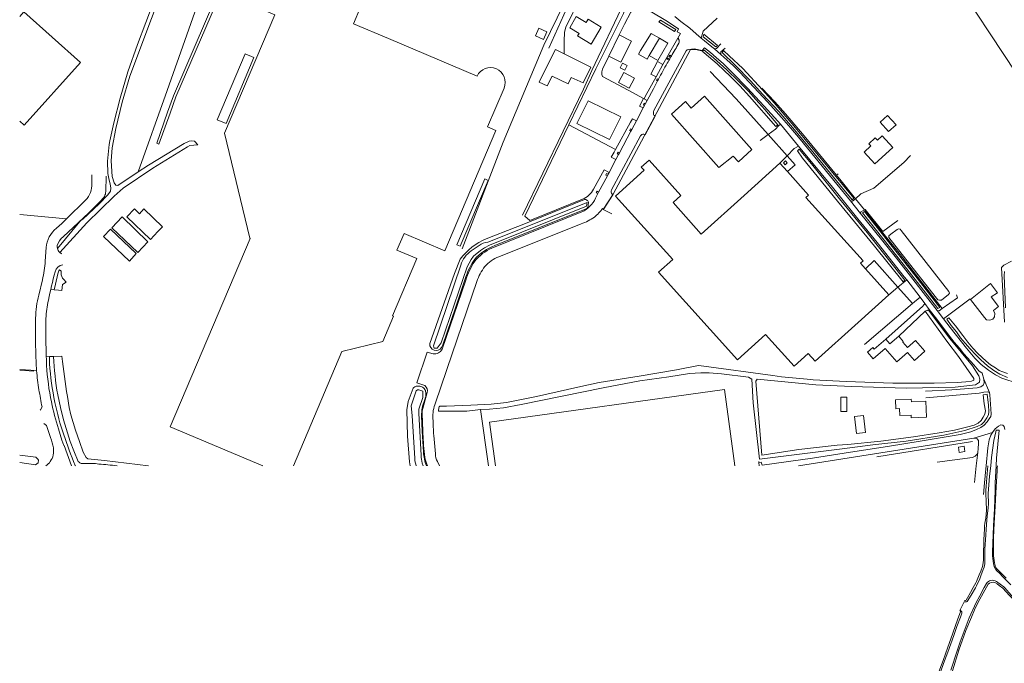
# Model space of a CAD drawing. Header units: metres. Extents: x 89500 to 94494, y 464000 to 469000.
# Tile 39 of 61: x 91000 to 91553, y 467889 to 468251. Entities that reach past the tile are written whole.
import ezdxf

# ---------------------------------------------------------------- set-up
doc = ezdxf.new("R2010")
doc.units = ezdxf.units.M
for name, color, linetype, lineweight in [('B01', 251, 'Continuous', 15), ('B02', 251, 'Continuous', 15), ('B03', 251, 'Continuous', 15), ('B07', 251, 'Continuous', 15), ('Q06', 251, 'Continuous', 15), ('Q19', 251, 'Continuous', 15), ('T03', 251, 'Continuous', 15), ('T04', 251, 'Continuous', 15), ('T07', 251, 'Continuous', 15), ('T09', 251, 'Continuous', 15), ('T20', 251, 'Continuous', 15), ('V00', 251, 'Continuous', 15), ('V01', 251, 'Continuous', 15), ('V02', 251, 'Continuous', 15), ('W00', 251, 'Continuous', 15), ('W01', 251, 'Continuous', 15)]:
    doc.layers.add(name, color=color, linetype=linetype, lineweight=lineweight)

msp = doc.modelspace()

# ---------------------------------------------------------------- linework, layer by layer
at = {"layer": 'B01'}
for points in [[(91115.138, 468186.877), (91143.295, 468253.42), (91132.244, 468258.096), (91141.067, 468278.946), (91191.396, 468257.649), (91187.499, 468248.44), (91207.254, 468240.081)], [(91000, 468252.455), (91002.352, 468255.066), (91034.137, 468226.569)], [(91313.428, 468241.539), (91314.263, 468242.975), (91309.027, 468246.139), (91312.733, 468252.507), (91318.265, 468249.164), (91319.323, 468250.982), (91326.744, 468246.498), (91321.145, 468236.875), (91313.428, 468241.539)], [(91331.103, 468230.117), (91330.966, 468230.185), (91336.871, 468242.105)], [(91336.871, 468242.105), (91343.731, 468238.706), (91337.826, 468226.787), (91331.103, 468230.117)], [(91348.848, 468233.325), (91354.725, 468242.965), (91359.445, 468240.226)], [(91207.254, 468240.081), (91256.976, 468219.041)], [(91359.445, 468240.226), (91364.165, 468237.487), (91358.5, 468227.724), (91353.674, 468230.524)], [(91352.481, 468228.518), (91347.693, 468231.289), (91348.848, 468233.325)], [(91034.137, 468226.569), (91002.579, 468191.37)], [(91353.674, 468230.524), (91352.481, 468228.518)], [(91272.155, 468212.303), (91262.899, 468190.47), (91267.527, 468188.495), (91238.878, 468120.875), (91215.952, 468130.587)], [(91400.88, 468174.035), (91392.812, 468167.556), (91366.297, 468197.52), (91374.031, 468204.711), (91377.272, 468201.048), (91384.824, 468207.73), (91411.367, 468177.734), (91403.899, 468170.789), (91400.88, 468174.035)], [(91000, 468193.693), (91002.579, 468191.37)], [(91129.393, 468127.839), (91115.138, 468186.877)], [(91474.524, 468176.321), (91480.443, 468169.778), (91490.571, 468178.941), (91484.652, 468185.484), (91481.913, 468183.006)], [(91478.278, 468179.718), (91477.113, 468180.997), (91480.737, 468184.298), (91481.913, 468183.006)], [(91478.278, 468179.718), (91474.524, 468176.321)], [(91382.963, 468130.268), (91367.08, 468147.912), (91371.526, 468151.914), (91353.623, 468171.803), (91349.239, 468167.857), (91350.865, 468166.052), (91334.78, 468151.572), (91366.89, 468115.902)], [(91427.167, 468170.061), (91406.968, 468151.878)], [(91427.167, 468170.061), (91431.448, 468165.305)], [(91431.448, 468165.305), (91443.289, 468152.15), (91441.794, 468150.804), (91473.899, 468115.139), (91472.427, 468113.814), (91475.294, 468110.629)], [(91406.968, 468151.878), (91382.963, 468130.268)], [(91051.853, 468133.772), (91057.487, 468139.849), (91071.982, 468125.928), (91066.348, 468119.851), (91051.853, 468133.772)], [(91084.623, 468021.994), (91129.45, 468127.819)], [(91129.45, 468127.819), (91129.393, 468127.839)], [(91211.972, 468121.195), (91215.952, 468130.587)], [(91211.972, 468121.195), (91223.066, 468116.495), (91209.46, 468084.382)], [(91366.89, 468115.902), (91358.941, 468108.747), (91403.226, 468059.552), (91419.026, 468073.775), (91435.081, 468055.94), (91443.051, 468063.115), (91446.911, 468058.827), (91471.116, 468080.616)], [(91475.294, 468110.629), (91488.348, 468096.128)], [(91547.108, 468087.371), (91549.878, 468089.566), (91545.766, 468094.965), (91549.366, 468097.215), (91545.439, 468102.372), (91534.276, 468093.525)], [(91471.116, 468080.616), (91488.348, 468096.128)], [(91534.276, 468093.525), (91542.028, 468083.345)], [(91547.108, 468087.371), (91547.864, 468085.657), (91547.725, 468083.785), (91546.735, 468082.503), (91545.063, 468081.766), (91543.185, 468082.019), (91542.028, 468083.345)], [(91153.815, 468000), (91181.06, 468064.177), (91204.101, 468069.946), (91210.102, 468084.11)], [(91210.102, 468084.11), (91209.46, 468084.382)], [(91486.603, 468071.212), (91480.124, 468065.512), (91479.305, 468066.442), (91476.31, 468063.807), (91479.56, 468060.113), (91486.251, 468066.001)], [(91493.876, 468072.817), (91488.982, 468068.51), (91486.603, 468071.212)], [(91496.167, 468069.571), (91496.486, 468069.851), (91493.876, 468072.817)], [(91498.799, 468063.68), (91492.809, 468058.466), (91486.251, 468066.001)], [(91496.167, 468069.571), (91498.861, 468066.507)], [(91498.799, 468063.68), (91502.77, 468059.168), (91508.643, 468064.472), (91503.365, 468070.47), (91498.861, 468066.507)], [(91401.877, 468000), (91395.979, 468042.888), (91264.002, 468024.584), (91267.401, 468000)], [(91501.028, 468036.019), (91500.968, 468037.508), (91492.155, 468037.153), (91492.36, 468032.099), (91494.348, 468032.179), (91494.504, 468028.292), (91500.909, 468028.548), (91500.969, 468027.049), (91509.572, 468027.396), (91509.211, 468036.349), (91501.028, 468036.019)], [(91136.548, 468000), (91084.623, 468021.994)], [(91527.393, 468010.593), (91527.868, 468007.585), (91531.108, 468008.097), (91530.633, 468011.105), (91527.393, 468010.593)]]:
    msp.add_lwpolyline(points, dxfattribs=at)
msp.add_lwpolyline([(91272.155, 468212.303, 0.9751416), (91256.976, 468219.041)], format="xyb", dxfattribs=at)
at = {"layer": 'B02'}
for points in [[(91291.694, 468245.96), (91296.203, 468243.952), (91294.286, 468239.647), (91289.777, 468241.654), (91291.694, 468245.96)], [(91115.943, 468192.372), (91131.608, 468229.394), (91126.654, 468231.491), (91110.988, 468194.469), (91115.943, 468192.372)], [(91305.896, 468231.517), (91300.99, 468233.956), (91296.834, 468225.594), (91291.804, 468215.59), (91296.432, 468213.491), (91299.15, 468218.959), (91308.173, 468214.653), (91309.919, 468218.166), (91316.518, 468215.172), (91320.928, 468224.046), (91305.896, 468231.517)], [(91337.418, 468223.678), (91338.786, 468226.318), (91341.387, 468224.97), (91340.019, 468222.33), (91337.418, 468223.678)], [(91361.348, 468225.547), (91358.384, 468227.147), (91354.597, 468220.132), (91357.561, 468218.532)], [(91357.561, 468218.532), (91361.348, 468225.547)], [(91336.506, 468215.404), (91339.491, 468220.984), (91345.362, 468217.844), (91342.378, 468212.264), (91336.506, 468215.404)], [(91313.05, 468192.382), (91319.453, 468205.146), (91337.725, 468196.152), (91331.322, 468183.388), (91313.05, 468192.382)], [(91487.677, 468196.934), (91492.407, 468191.685), (91488.21, 468187.903), (91483.48, 468193.152), (91487.677, 468196.934)], [(91247.539, 468123.374), (91245.606, 468124.193), (91261.28, 468161.19), (91263.214, 468160.371), (91247.539, 468123.374)], [(91060.158, 468139.92), (91064.439, 468144.377), (91067.233, 468141.693)], [(91077.694, 468131.644), (91080.202, 468134.256), (91069.828, 468144.357), (91067.233, 468141.693)], [(91077.694, 468131.644), (91073.413, 468127.187), (91060.158, 468139.92)], [(91047.144, 468128.85), (91050.937, 468133.017), (91065.535, 468119.244), (91061.743, 468115.077), (91047.144, 468128.85)], [(91461.319, 468030.5), (91464.666, 468030.499), (91464.668, 468038.521), (91461.302, 468038.521), (91461.319, 468030.5)], [(91469.066, 468027.782), (91470.138, 468018.158), (91475.237, 468018.725), (91474.166, 468028.35), (91469.066, 468027.782)]]:
    msp.add_lwpolyline(points, dxfattribs=at)
at = {"layer": 'B03'}
msp.add_lwpolyline([(91429.075, 468170.336), (91430.079, 468169.222), (91431.193, 468170.226), (91430.189, 468171.34), (91429.075, 468170.336)], dxfattribs=at)
at = {"layer": 'B07'}
msp.add_lwpolyline([(91353.674, 468230.524), (91359.445, 468240.226)], dxfattribs=at)
at = {"layer": 'Q06'}
for points in [[(91234.496, 468066.14), (91236.749, 468069.154), (91251.438, 468111.861), (91253.581, 468115.869), (91254.988, 468117.804), (91258.901, 468120.918), (91261.249, 468122.501), (91263.99, 468124.025), (91318.406, 468145.834), (91318.754, 468148.042), (91262.962, 468125.695)], [(91026.058, 468103.279), (91024.766, 468104.765)], [(91019.419, 468098.915), (91017.454, 468099.112)], [(91021.803, 468098.676), (91019.419, 468098.915)], [(91023.766, 468098.479), (91021.803, 468098.676)], [(91023.766, 468098.479), (91024.11, 468101.908)], [(91024.11, 468101.908), (91026.058, 468103.279)], [(91014.94, 468061.338), (91016.679, 468061.38)], [(91016.679, 468061.38), (91018.96, 468061.436)], [(91018.96, 468061.436), (91023.768, 468061.553)], [(91226.732, 468000), (91226.1, 468001.463), (91225.675, 468003.696), (91225.592, 468004.755), (91225.553, 468005.728), (91224.335, 468029.693), (91224.322, 468031.769), (91226.578, 468038.41), (91226.532, 468041.911)]]:
    msp.add_lwpolyline(points, dxfattribs=at)
at = {"layer": 'Q19'}
for points in [[(91530.938, 467924.273), (91531.497, 467924.427), (91531.801, 467924.58), (91532.509, 467925.853), (91534.23, 467928.754), (91535.747, 467931.705), (91537.163, 467934.199), (91537.567, 467935.014), (91539.133, 467938.829), (91540.043, 467940.814), (91541.001, 467943.459), (91541.202, 467944.476), (91541.5, 467946.916), (91541.596, 467949.203), (91541.776, 467958.402), (91542.014, 467964.552), (91542.111, 467966.229), (91542.31, 467967.754), (91542.76, 467970.652), (91543.309, 467974.821), (91543.254, 467976.447), (91543.044, 467978.886), (91542.937, 467980.868), (91542.879, 467983.578), (91542.923, 467986.407), (91543.019, 467988.44), (91543.216, 467991.033), (91543.312, 467993.32), (91543.952, 468000)], [(91543.952, 468000), (91543.955, 468000.03)], [(91549.437, 468000), (91549.293, 467998.977), (91549.146, 467997.248), (91548.61, 467988.252), (91548.028, 467977.425), (91547.545, 467967.768), (91547.108, 467959.686), (91547.064, 467957.247), (91547.071, 467954.503), (91547.128, 467951.962), (91547.236, 467949.523), (91547.755, 467945.458), (91547.858, 467944.849), (91548.166, 467943.732), (91548.881, 467942.412), (91551.53, 467939.624), (91554.282, 467936.938)], [(91549.443, 468000.044), (91549.437, 468000)], [(91527.755, 467896.353), (91531.693, 467907.504), (91534.723, 467914.983), (91536.541, 467919.053), (91538.614, 467923.48), (91544.127, 467933.557)], [(91547.885, 467934.379), (91549.208, 467933.723), (91550.328, 467932.811), (91552.416, 467931.241), (91556.086, 467927.134), (91563.167, 467920.19), (91571.064, 467912.333), (91574.683, 467908.43), (91581.001, 467901.839), (91585.484, 467897.582), (91591.036, 467892.667), (91595.72, 467889.223), (91597.298, 467888.109)], [(91500, 467834.293), (91501.53, 467839.427), (91503.144, 467844.107), (91506.441, 467853.365), (91510.655, 467867.86), (91510.907, 467868.674), (91512.774, 467873.761), (91517.063, 467885.766), (91518.879, 467890.7), (91521.452, 467898.177), (91524.126, 467905.502), (91525.942, 467910.843), (91527.607, 467915.472), (91528.566, 467918.016), (91528.259, 467918.727)], [(91524.119, 467884.835), (91527.755, 467896.353)]]:
    msp.add_lwpolyline(points, dxfattribs=at)
msp.add_lwpolyline([(91547.885, 467934.379, 0.2893543), (91544.127, 467933.557)], format="xyb", dxfattribs=at)
at = {"layer": 'T03'}
for points in [[(91066.592, 468165.132), (91082.908, 468210.896), (91104.891, 468273.618), (91088.447, 468280.781), (91089.697, 468283.054), (91086.185, 468283.929)], [(91332.626, 468141.611), (91327.816, 468143.965), (91333.384, 468152.65), (91376.92, 468233.898), (91379.967, 468233.981), (91383.881, 468233.028)], [(91387.887, 468221.486), (91402.552, 468206.254), (91420.588, 468186.106)], [(91351.502, 468207.46), (91357.561, 468218.532)], [(91417.047, 468212.209), (91424.27, 468204.452), (91430.265, 468197.775), (91435.561, 468191.624), (91440.751, 468185.481), (91458.846, 468163.36)], [(91351.502, 468207.46), (91350.874, 468206.281)], [(91420.588, 468186.106), (91431.224, 468174.224)], [(91431.224, 468174.224), (91435.759, 468169.185), (91431.448, 468165.305)], [(91458.846, 468163.36), (91461.517, 468160.094), (91469.556, 468150.117)], [(91469.556, 468150.117), (91474.634, 468143.815)], [(91474.634, 468143.815), (91481.873, 468134.831), (91494.932, 468118.521), (91518.335, 468088.387)], [(91475.294, 468110.629), (91480.143, 468115.337), (91493.459, 468100.378)], [(91493.459, 468100.378), (91501.663, 468091.161)], [(91008.007, 468053.284), (91000, 468053.758)], [(91263.373, 468000), (91259.005, 468031.733)], [(91415.348, 468001.888), (91415.288, 468002.491)], [(91415.535, 468000), (91415.348, 468001.888)]]:
    msp.add_lwpolyline(points, dxfattribs=at)
at = {"layer": 'T04'}
for points in [[(91361.348, 468225.547), (91369.716, 468240.307)], [(91481.613, 468004.993), (91535.311, 468013.712)]]:
    msp.add_lwpolyline(points, dxfattribs=at)
at = {"layer": 'T07'}
for points in [[(91494.173, 468316.249), (91530.36, 468265.547), (91574.776, 468197.961), (91614.941, 468135.412)], [(91248.682, 468121.864), (91271.591, 468181.937), (91294.491, 468236.339), (91313.488, 468275.394)], [(91282.588, 468140.891), (91316.75, 468211.646), (91321.482, 468222.143), (91339.594, 468260.414)], [(91000, 468141.194), (91026.222, 468138.744)], [(91000, 468054.059), (91009.51, 468053.487)], [(91526.946, 467896.621), (91527.755, 467896.353)]]:
    msp.add_lwpolyline(points, dxfattribs=at)
at = {"layer": 'T09'}
for points in [[(91262.13, 468127.523), (91278.38, 468133.884), (91281.448, 468135.016), (91317.312, 468149.665)], [(91266.901, 468123.785), (91318.279, 468144.322)], [(91319.604, 468147.647), (91319.5, 468146.81)], [(91230.407, 468068.709), (91244.282, 468107.992), (91247.539, 468116.207)], [(91237.692, 468068.015), (91245.034, 468089.27), (91250.732, 468106.174)], [(91237.018, 468066.459), (91237.692, 468068.015)], [(91219.353, 468000), (91219.06, 468002.236), (91217.861, 468016.616), (91217.502, 468031.554), (91218.237, 468036.242), (91221.054, 468043.735)], [(91221.054, 468043.735), (91221.417, 468044.031), (91221.989, 468044.385), (91222.403, 468044.572), (91222.747, 468044.69), (91223.195, 468044.797), (91223.721, 468044.861), (91224.356, 468044.852), (91224.782, 468044.794), (91225.365, 468044.643), (91225.858, 468044.443), (91226.416, 468044.124), (91226.825, 468043.811), (91227.183, 468043.463), (91227.617, 468042.907), (91227.795, 468042.611), (91227.926, 468042.352)], [(91026.8, 468038.921), (91027.813, 468032.79), (91028.791, 468028.726), (91031.383, 468020.08), (91033.513, 468013.66), (91035.646, 468007.759), (91037.363, 468004.627), (91038.214, 468004.02), (91047.619, 468002.966), (91072.326, 468000)], [(91228.068, 468038.584), (91227.494, 468036.721)], [(91227.926, 468042.352), (91228.042, 468041.833), (91228.127, 468041.304), (91228.168, 468040.933), (91228.197, 468040.454), (91228.201, 468039.954), (91228.174, 468039.418), (91228.132, 468039.012), (91228.068, 468038.584)], [(91225.831, 468028.051), (91226.172, 468019.419), (91226.927, 468007.846)]]:
    msp.add_lwpolyline(points, dxfattribs=at)
for points in [[(91317.312, 468149.665, -0.437942), (91319.604, 468147.647)], [(91318.279, 468144.322, 0.2294664), (91319.5, 468146.81)], [(91247.539, 468116.207, -0.1290401), (91262.13, 468127.523)], [(91255.723, 468116.161, -0.1135602), (91266.901, 468123.785)], [(91250.732, 468106.174, -0.0800745), (91255.723, 468116.161)], [(91237.018, 468066.459, -0.7946495), (91230.407, 468068.709)], [(91023.768, 468061.553, 0.0101525), (91026.8, 468038.921)], [(91227.494, 468036.721, 0.1171315), (91225.831, 468028.051)], [(91226.927, 468007.846, 0.0962476), (91228.592, 468000)]]:
    msp.add_lwpolyline(points, format="xyb", dxfattribs=at)
at = {"layer": 'T20'}
for points in [[(91544.82, 468041.205), (91541.784, 468048.672)], [(91536.056, 468015.595), (91546.626, 468018.762)]]:
    msp.add_lwpolyline(points, dxfattribs=at)
at = {"layer": 'V00'}
for points in [[(91297.354, 468234.675), (91305.77, 468253.492), (91316.974, 468276.347)], [(91305.896, 468231.517), (91305.941, 468238.587), (91306.054, 468243.685), (91306.817, 468246.568), (91314.885, 468263.192), (91316.672, 468267.153), (91320.143, 468270.377), (91321.565, 468271.346), (91322.864, 468273.251)], [(91308.607, 468191.623), (91323.802, 468223.092), (91339.188, 468254.156), (91340.151, 468257.035), (91340.291, 468258.832), (91342.025, 468262.315)], [(91336.871, 468242.105), (91339.755, 468248.143), (91343.304, 468254.866), (91344.334, 468256.243), (91345.347, 468256.821), (91346.345, 468256.699), (91347.823, 468259.079)], [(91369.39, 468243.885), (91370.192, 468245.55), (91368.623, 468246.507), (91363.891, 468249.612), (91354.22, 468255.525), (91347.823, 468259.079)], [(91382.971, 468240.259), (91380.139, 468242.653), (91376.509, 468245.833), (91371.395, 468249.746), (91368.153, 468252.418)], [(91382.971, 468240.259), (91383.979, 468244.262), (91391.841, 468251.51)], [(91390.344, 468234.281), (91388.982, 468235.457), (91384.754, 468238.751), (91382.971, 468240.259)], [(91390.344, 468234.281), (91391.461, 468234.503), (91393.856, 468237.13)], [(91427.413, 468191.981), (91425.967, 468193.738), (91418.35, 468202.107), (91413.269, 468207.52), (91408.972, 468212.215), (91400.365, 468221.005), (91395.472, 468225.913), (91391.249, 468229.407), (91388.086, 468232.26)], [(91393.987, 468231.111), (91390.344, 468234.281)], [(91393.987, 468231.111), (91394.02, 468232.646), (91396.442, 468234.773)], [(91466.732, 468148.84), (91459.188, 468158.203), (91438.444, 468183.563), (91433.278, 468189.677), (91428.012, 468195.794), (91422.058, 468202.425), (91417.661, 468207.123), (91404.67, 468221.21), (91401.048, 468224.791), (91397.32, 468228.073), (91393.987, 468231.111)], [(91350.54, 468206.459), (91341.84, 468211.093), (91327.406, 468218.712), (91327.03, 468219.82), (91327.066, 468221.42), (91327.396, 468222.813), (91331.103, 468230.117)], [(91350.874, 468206.281), (91350.54, 468206.459)], [(91352.598, 468205.362), (91350.874, 468206.281)], [(91334.786, 468177.704), (91308.607, 468191.623)], [(91420.588, 468186.106), (91424.666, 468189.167), (91426.409, 468191.128), (91427.413, 468191.981)], [(91437.675, 468179.537), (91427.413, 468191.981)], [(91416.123, 468182.754), (91420.588, 468186.106)], [(91431.224, 468174.224), (91435.228, 468178.333), (91437.675, 468179.537)], [(91498.404, 468104.49), (91497.048, 468106.264), (91481.87, 468125.5), (91470.863, 468138.844), (91456.654, 468156.659), (91437.675, 468179.537)], [(91427.167, 468170.061), (91431.224, 468174.224)], [(91469.556, 468150.117), (91472.673, 468152.905), (91479.84, 468155.948), (91496.86, 468170.375), (91500.553, 468174.319)], [(91458.845, 468163.359), (91459.812, 468164.151)], [(91466.732, 468148.84), (91467.98, 468148.708), (91469.556, 468150.117)], [(91466.732, 468148.84), (91472.424, 468141.776)], [(91472.424, 468141.776), (91472.548, 468142.707), (91474.634, 468143.815)], [(91474.634, 468143.815), (91475.078, 468144.051), (91484.906, 468131.634), (91493.394, 468137.81)], [(91472.424, 468141.776), (91479.534, 468132.952), (91492.577, 468116.663), (91515.405, 468087.269)], [(91493.459, 468100.378), (91498.404, 468104.49)], [(91505.865, 468094.731), (91498.404, 468104.49)], [(91488.348, 468096.128), (91493.459, 468100.378)], [(91501.663, 468091.161), (91505.865, 468094.731)], [(91508.484, 468091.306), (91505.865, 468094.731)], [(91518.335, 468088.387), (91526.99, 468094.403), (91526.446, 468096.164)], [(91519.03, 468082.589), (91534.071, 468093.768), (91534.276, 468093.525)], [(91474.606, 468068.254), (91501.663, 468091.161)], [(91486.603, 468071.212), (91507.385, 468089.734), (91508.484, 468091.306)], [(91511.075, 468087.909), (91508.484, 468091.306)], [(91508.825, 468087.002), (91511.075, 468087.909)], [(91541.784, 468048.672), (91540.726, 468052.097), (91538.889, 468053.436), (91536.061, 468056.699), (91530.399, 468063.024), (91527.966, 468066.078), (91525.042, 468069.543), (91522.416, 468072.901), (91515.226, 468082.461), (91511.075, 468087.909)], [(91515.405, 468087.269), (91516.529, 468087.132), (91518.335, 468088.387)], [(91515.405, 468087.269), (91519.03, 468082.589)], [(91493.876, 468072.817), (91508.825, 468087.002)], [(91519.03, 468082.589), (91522.822, 468077.693), (91531.967, 468066.09), (91536.744, 468060.484), (91540.168, 468057.009), (91544.396, 468053.715), (91548.24, 468051.13), (91551.801, 468049.352), (91555.768, 468047.864), (91558.354, 468047.207), (91562.239, 468046.521), (91565.927, 468045.94), (91569.721, 468045.657), (91578.218, 468045.469), (91585.021, 468045.62), (91594.031, 468046.021), (91607.437, 468046.741)], [(91508.982, 468042.018), (91523.65, 468042.671), (91537.976, 468043.756), (91539.99, 468044.411), (91541.31, 468045.282), (91541.84, 468046.671), (91541.784, 468048.672)], [(91415.348, 468001.888), (91416.644, 468002.023), (91417.207, 468000.311), (91445.399, 468004.39), (91463.161, 468007.099), (91488.65, 468011.038), (91505.916, 468013.958), (91528.398, 468017.564), (91534.333, 468019.133), (91537.561, 468020.362), (91539.986, 468021.509), (91541.916, 468022.866), (91543.658, 468024.728), (91544.794, 468026.403), (91545.625, 468027.785), (91545.754, 468029.083), (91545.72, 468032.084), (91545.092, 468039.898), (91544.82, 468041.205)], [(91544.82, 468041.205), (91543.73, 468041.629), (91541.724, 468041.373), (91539.011, 468040.833), (91509.135, 468038.222)], [(91546.626, 468018.762), (91548.172, 468020.828), (91549.907, 468022.39), (91551.22, 468022.962), (91552.317, 468022.837), (91553.101, 468022.12), (91553.466, 468020.512)], [(91437.657, 468000), (91536.056, 468015.595)], [(91536.056, 468015.595), (91536.855, 468015.577), (91538.046, 468015.151), (91538.726, 468014.236), (91538.791, 468012.634), (91538.527, 468009.74), (91538.276, 468007.48)], [(91542.959, 468000), (91544.038, 468010.218), (91544.737, 468014.704), (91545.594, 468017.285), (91546.626, 468018.762)], [(91515.563, 468002.115), (91535.416, 468004.708), (91536.93, 468005.374), (91537.959, 468006.652), (91538.276, 468007.48)], [(91538.276, 468007.48), (91537.444, 468000)], [(91537.444, 468000), (91536.407, 467990.684)], [(91541.457, 467983.872), (91542.003, 467990.461), (91542.774, 467998.245), (91542.959, 468000)]]:
    msp.add_lwpolyline(points, dxfattribs=at)
at = {"layer": 'V01'}
for points in [[(91369.39, 468243.885), (91371.243, 468242.951), (91369.716, 468240.307)], [(91356.387, 468199.64), (91374.547, 468233.131)], [(91375.77, 468233.905), (91379.053, 468234.306), (91383.446, 468233.452), (91384.804, 468234.821), (91388.086, 468232.26)], [(91366.172, 468230.26), (91365.923, 468229.831), (91365.672, 468229.402)], [(91358.885, 468217.18), (91358.439, 468216.351)], [(91356.066, 468211.912), (91352.598, 468205.362)], [(91351.512, 468203.311), (91351.083, 468202.502)], [(91352.598, 468205.362), (91351.512, 468203.311)], [(91350.36, 468201.136), (91346.518, 468193.879)], [(91351.083, 468202.502), (91350.36, 468201.136)], [(91346.518, 468193.879), (91343.901, 468188.938)], [(91350.658, 468186.401), (91351.47, 468186.013), (91357.131, 468196.567), (91356.587, 468196.83)], [(91343.435, 468188.057), (91336.989, 468175.884)], [(91343.901, 468188.938), (91343.435, 468188.057)], [(91332.52, 468154.996), (91348.855, 468185.46)], [(91336.989, 468175.884), (91336.527, 468175.01)], [(91334.973, 468172.076), (91331.113, 468164.785)], [(91336.527, 468175.01), (91334.973, 468172.076)], [(91331.113, 468164.785), (91330.67, 468163.95)], [(91040.484, 468163.535), (91040.53, 468158.665)], [(91048.372, 468154.173), (91048.511, 468162.768)], [(91330.179, 468163.021), (91325.306, 468153.82)], [(91330.67, 468163.95), (91330.179, 468163.021)], [(91325.306, 468153.82), (91324.841, 468152.942)], [(91044.98, 468148.317), (91038.79, 468142.217), (91024.387, 468128.706)], [(91037.03, 468149.296), (91026.222, 468138.744)], [(91324.841, 468152.942), (91323.501, 468150.41)], [(91327.538, 468144.666), (91328.152, 468144.371), (91333.195, 468152.331), (91332.834, 468152.677)], [(91315.816, 468142.763), (91265.328, 468122.335)], [(91026.222, 468138.744), (91023.677, 468136.259)], [(91023.677, 468136.259), (91020.623, 468133.461)], [(91269.237, 468117.446), (91315.531, 468135.963)], [(91014.886, 468122.625), (91014.319, 468114.938)], [(91012.727, 468104.534), (91010.715, 468095.938)], [(91250.651, 468104.306), (91237.367, 468065.607)], [(91233.56, 468035.408), (91242.958, 468062.909), (91256.857, 468103.558)], [(91014.753, 468082.766), (91014.725, 468080.61)], [(91232.228, 468062.997), (91228.944, 468063.947), (91223.071, 468046.579), (91227.583, 468045.057)], [(91229.034, 468041.152), (91226.455, 468032.248)], [(91012.569, 468033.088), (91011.744, 468031.542), (91011.479, 468031.364)], [(91226.13, 468029.372), (91226.481, 468019.692)], [(91017.397, 468015.846), (91015.133, 468022.685), (91013.483, 468023.837)], [(91021.736, 468020.723), (91023.744, 468014.483)], [(91233.545, 468006.673), (91232.689, 468017.087)], [(91019.055, 468010.157), (91018.908, 468010.091)], [(91024.882, 468011.369), (91023.744, 468014.483)], [(91025.008, 468011.379), (91024.882, 468011.369)], [(91029.097, 468000), (91025.008, 468011.379)], [(91235.937, 468000), (91234.744, 468002.418)]]:
    msp.add_lwpolyline(points, dxfattribs=at)
for points in [[(91370.304, 468237.494, -0.003871), (91366.172, 468230.26)], [(91369.716, 468240.307, -0.5131386), (91370.157, 468239.774)], [(91370.157, 468239.774, -0.3458257), (91370.304, 468237.494)], [(91374.547, 468233.131, -0.2724121), (91375.77, 468233.905)], [(91363.794, 468226.212, 0.0020885), (91358.885, 468217.18)], [(91365.672, 468229.402, -0.001945), (91363.794, 468226.212)], [(91358.439, 468216.351, 0.001157), (91356.066, 468211.912)], [(91356.587, 468196.83, -0.2629732), (91356.052, 468198.267)], [(91356.052, 468198.267, -0.1599882), (91356.387, 468199.64)], [(91348.855, 468185.46, -0.3001126), (91350.658, 468186.401)], [(91037.03, 468149.296, 0.1946707), (91040.53, 468158.665)], [(91047.603, 468151.35, 0.1073741), (91048.372, 468154.173)], [(91332.834, 468152.677, -0.2910924), (91332.52, 468154.996)], [(91044.98, 468148.317, 0.0629445), (91047.603, 468151.35)], [(91323.501, 468150.41, -0.1951664), (91315.816, 468142.763)], [(91322.926, 468139.778, 0.056845), (91327.538, 468144.666)], [(91315.531, 468135.963, 0.0578749), (91322.926, 468139.778)], [(91020.623, 468133.461, 0.2097861), (91014.886, 468122.625)], [(91024.387, 468128.706, 0.1545972), (91021.086, 468123.772)], [(91021.086, 468123.772, 0.0828348), (91021.199, 468122.215)], [(91021.199, 468122.215, 0.1384897), (91022.473, 468119.935)], [(91265.328, 468122.335, 0.1272596), (91255.674, 468114.919)], [(91012.727, 468104.534, 0.0436447), (91014.319, 468114.938)], [(91022.473, 468119.935, 0.0792001), (91023.685, 468119.051)], [(91255.674, 468114.919, 0.0769347), (91250.651, 468104.306)], [(91261.396, 468111.974, -0.1237572), (91269.237, 468117.446)], [(91024.182, 468112.974, 0.3051965), (91019.856, 468109.105)], [(91256.857, 468103.558, -0.0899962), (91261.396, 468111.974)], [(91019.856, 468109.105, 0.012485), (91016.16, 468093.07)], [(91010.715, 468095.938, 0.064792), (91008.968, 468083.051)], [(91016.16, 468093.07, 0.0490237), (91014.753, 468082.766)], [(91008.968, 468083.051, 0.0096417), (91008.913, 468069.257)], [(91014.725, 468080.61, 0.0086655), (91014.94, 468061.338)], [(91008.913, 468069.257, 0.0069319), (91009.2, 468059.303)], [(91237.367, 468065.607, -0.3380664), (91232.228, 468062.997)], [(91014.94, 468061.338, 0.0020303), (91015.102, 468056.418)], [(91009.2, 468059.303, 0.0116953), (91009.51, 468053.487)], [(91015.102, 468056.418, 0.0385535), (91017.877, 468035.901)], [(91009.51, 468053.487, 0.0215634), (91010.8, 468042.727)], [(91227.583, 468045.057, -0.295821), (91229.034, 468041.152)], [(91010.8, 468042.727, 0.0050836), (91012.569, 468033.088)], [(91017.894, 468035.905, 0.0255536), (91021.736, 468020.723)], [(91226.455, 468032.248, 0.0990624), (91226.13, 468029.372)], [(91232.197, 468026.55, -0.1070838), (91233.56, 468035.408)], [(91232.689, 468017.087, -0.0141207), (91232.197, 468026.55)], [(91017.397, 468015.846, -0.0279571), (91019.055, 468010.157)], [(91226.481, 468019.692, 0.0190067), (91227.418, 468006.446)], [(91018.908, 468010.091, -0.1983451), (91017.207, 468002.456)], [(91227.418, 468006.446, 0.0988717), (91229.185, 468000)], [(91234.744, 468002.418, -0.1125616), (91233.545, 468006.673)], [(91017.207, 468002.456, -0.0765452), (91014.777, 468000)]]:
    msp.add_lwpolyline(points, format="xyb", dxfattribs=at)
at = {"layer": 'V02'}
for points in [[(91364.047, 468229.226), (91363.687, 468228.609)], [(91364.047, 468229.226), (91364.604, 468228.938), (91364.23, 468228.311), (91363.687, 468228.609)], [(91366.172, 468230.26), (91365.312, 468230.755), (91364.811, 468229.975), (91365.672, 468229.402)], [(91358.885, 468217.18), (91358.249, 468217.527), (91357.762, 468216.76), (91358.439, 468216.351)], [(91350.36, 468201.136), (91348.339, 468202.153), (91350.54, 468206.459)], [(91351.512, 468203.311), (91350.895, 468203.7), (91350.429, 468202.852), (91351.083, 468202.502)], [(91343.262, 468193.03), (91334.786, 468177.704)], [(91343.262, 468193.03), (91344.331, 468195.019), (91346.518, 468193.879)], [(91283.91, 468140.241), (91308.607, 468191.623)], [(91343.901, 468188.938), (91343.214, 468189.284), (91342.731, 468188.427), (91343.435, 468188.057)], [(91334.005, 468176.291), (91332.394, 468173.4), (91334.973, 468172.076)], [(91334.786, 468177.704), (91334.005, 468176.291)], [(91336.989, 468175.884), (91336.246, 468176.272), (91335.744, 468175.397), (91336.527, 468175.01)], [(91327.497, 468164.641), (91322.421, 468155.529)], [(91331.113, 468164.785), (91328.426, 468166.237), (91327.497, 468164.641)], [(91330.179, 468163.021), (91329.257, 468163.421), (91329.712, 468164.354), (91330.67, 468163.95)], [(91325.306, 468153.82), (91324.425, 468154.274), (91323.965, 468153.418), (91324.841, 468152.942)], [(91316.218, 468149.861), (91286.691, 468137.868)], [(91286.691, 468137.868), (91283.91, 468140.241)]]:
    msp.add_lwpolyline(points, dxfattribs=at)
msp.add_lwpolyline([(91322.421, 468155.529, -0.1932543), (91316.218, 468149.861)], format="xyb", dxfattribs=at)
at = {"layer": 'W00'}
for points in [[(91084.506, 468198.118), (91087.674, 468207.276), (91155.684, 468364.59), (91154.114, 468365.352), (91150.861, 468357.819), (91086.366, 468207.827), (91083.06, 468198.669), (91077.139, 468181.247), (91078.272, 468180.725), (91084.506, 468198.118)], [(91084.876, 468286.471), (91084.446, 468285.27), (91075.621, 468261.462), (91066.274, 468236.665), (91060.837, 468221.383), (91056.41, 468206.579), (91052.803, 468192.657), (91050.662, 468182.603)], [(91066.592, 468165.132), (91055.229, 468157.5), (91054.032, 468157.626), (91053.061, 468158.948), (91052.043, 468162.67), (91051.435, 468171.385), (91051.995, 468178.673), (91054.037, 468189.629), (91057.561, 468204.353), (91061.881, 468218.86), (91086.185, 468283.929)], [(91359.182, 468249.519), (91360.008, 468250.397), (91368.594, 468245.207), (91367.868, 468244.023), (91359.182, 468249.519)], [(91384.115, 468241.093), (91384.464, 468242.489), (91392.04, 468236.237), (91391.081, 468235.411), (91384.115, 468241.093)], [(91384.368, 468233.776), (91389.745, 468229.24), (91397.399, 468222.571), (91403.958, 468216.126), (91409.437, 468210.604), (91413.534, 468205.914), (91418.608, 468200.201), (91426.018, 468191.537), (91424.899, 468190.662), (91410.07, 468207.59), (91404.6, 468213.511), (91399.317, 468218.828), (91391.869, 468225.793), (91384.607, 468232.053), (91383.694, 468232.74)], [(91383.881, 468233.028), (91383.694, 468232.74)], [(91384.368, 468233.776), (91383.881, 468233.028)], [(91462.34, 468156.033), (91444.714, 468177.624), (91434.289, 468190.155), (91426.583, 468199.025), (91417.401, 468208.929), (91410.76, 468216.176), (91402.057, 468225.168), (91394.611, 468232.233), (91395.536, 468233.313), (91398.673, 468230.443), (91406.216, 468223.277), (91417.351, 468211.23), (91423.89, 468203.885), (91435.009, 468191.039), (91468.719, 468150.492), (91467.698, 468149.515), (91462.34, 468156.033)], [(91050.662, 468182.603), (91050.238, 468180.612), (91049.329, 468171.131), (91049.579, 468164.325), (91050.295, 468160.509), (91050.849, 468158.396), (91051.198, 468156.088), (91051.06, 468154.391), (91049.615, 468152.323), (91044.702, 468147.23), (91035.412, 468138.634), (91034.608, 468137.961)], [(91100.139, 468180.413), (91098.184, 468182.456), (91096.789, 468182.687), (91095.185, 468182.522), (91092.353, 468181.085), (91072.385, 468169.023), (91066.592, 468165.132)], [(91022.473, 468119.935), (91037.767, 468136.582), (91052.999, 468151.548), (91058.096, 468155.936), (91074.747, 468167.271), (91094.315, 468179.341), (91095.528, 468179.914)], [(91480.325, 468123.434), (91459.579, 468148.693), (91439.808, 468172.831), (91436.999, 468176.994), (91437.882, 468177.931), (91444.838, 468169.62), (91460.707, 468149.969), (91476.091, 468131.028), (91497.406, 468104.355), (91496.485, 468103.376), (91480.325, 468123.434)], [(91496.303, 468113.281), (91473.535, 468142.085), (91474.754, 468142.959), (91502.868, 468107.136), (91516.968, 468088.923), (91515.855, 468088.347), (91496.303, 468113.281)], [(91034.608, 468137.961), (91033.782, 468137.27), (91021.199, 468122.215)], [(91495.319, 468132.204), (91494.635, 468132.92), (91493.842, 468133.237), (91492.933, 468132.857), (91489.373, 468130.135), (91488.351, 468129.158), (91488.431, 468128.256), (91514.304, 468095.082), (91515.865, 468093.348), (91516.759, 468093.028), (91517.86, 468093.104), (91521.931, 468096.315), (91522.449, 468097.103), (91522.069, 468098.012), (91495.319, 468132.204)], [(91553.294, 468080.822), (91551.669, 468111.461), (91552.899, 468112.834), (91557.246, 468114.939)], [(91553.417, 468109.122), (91553.069, 468106.93), (91553.868, 468088.71)], [(91498.069, 468043.634), (91525.685, 468044.226), (91537.113, 468045.475), (91539.248, 468047.028), (91539.483, 468048.623), (91538.925, 468050.535), (91535.347, 468056.115), (91522.685, 468071.495), (91510.635, 468087.462), (91508.825, 468087.002)], [(91239.749, 468033.464), (91253.433, 468034.121), (91264.946, 468034.668), (91273.467, 468035.58), (91290.445, 468039.007), (91313.561, 468044.198), (91325.621, 468046.833), (91348.1, 468050.338), (91368.981, 468053.879), (91381.336, 468056.307), (91384.33, 468056.041), (91423.216, 468050.684), (91428.004, 468050.078), (91442.474, 468048.659), (91445.766, 468048.287), (91464.448, 468047.375), (91490.531, 468046.501), (91513.731, 468046.39), (91526.644, 468046.905), (91531.651, 468047.195), (91534.861, 468047.625), (91536.171, 468048.096), (91536.093, 468049.098), (91527.463, 468061.389), (91520.955, 468070.133), (91508.825, 468087.002)], [(91520.924, 468082.335), (91522.141, 468083.108), (91525.743, 468078.629), (91529.925, 468073.236), (91532.644, 468069.576), (91535.571, 468066.211), (91538.208, 468063.352), (91540.752, 468060.796), (91543.009, 468058.846), (91545.464, 468056.792), (91548.226, 468055.031), (91550.394, 468053.583), (91552.476, 468052.737), (91554.957, 468051.882)], [(91555.009, 468049.681), (91550.65, 468051.577), (91547.293, 468053.551), (91543.849, 468056.127), (91540.023, 468059.512), (91537.186, 468062.375), (91534.06, 468065.744), (91531.229, 468068.907), (91528.694, 468071.863), (91526.27, 468075.317), (91523.446, 468078.779), (91520.924, 468082.335)], [(91259.005, 468031.733), (91263.986, 468031.889), (91271.803, 468032.616), (91281.743, 468034.398), (91327.857, 468043.883), (91348.444, 468047.73), (91364.695, 468049.972), (91376.436, 468051.814), (91382.645, 468052.177), (91387.446, 468052.172), (91394.336, 468051.72), (91409.497, 468049.886), (91411.37, 468048.644), (91412.179, 468035.425), (91415.582, 468003.747), (91460.713, 468009.453), (91479.365, 468011.743), (91498.015, 468013.932), (91519.189, 468017.166), (91531.05, 468019.905), (91537.998, 468022.053), (91540.426, 468023.299), (91541.959, 468024.766), (91543.406, 468026.934), (91544.344, 468028.614), (91544.581, 468030.309), (91544.365, 468034.114), (91543.499, 468040.233), (91541.293, 468039.982), (91541.881, 468034.869), (91542.595, 468030.952), (91542.251, 468028.96), (91541.416, 468027.378), (91540.273, 468025.403), (91538.54, 468023.941), (91536.215, 468022.792), (91532.696, 468021.969), (91525.153, 468020.035), (91516.619, 468018.523), (91502.167, 468016.241), (91483.912, 468013.843), (91465.368, 468011.951), (91459.259, 468011.586), (91437.803, 468009.158), (91416.93, 468005.917), (91413.545, 468047.496), (91414.371, 468048.678), (91447.303, 468045.453), (91467.287, 468044.613), (91498.069, 468043.634)], [(91251.155, 468030.748), (91259.005, 468031.733)], [(91545.612, 468000), (91546.116, 468004.672), (91547.327, 468014.246), (91548.433, 468019.023), (91548.657, 468020.118), (91550.261, 468019.988), (91548.911, 468004.41), (91548.623, 468000)], [(91544.072, 467984.515), (91544.986, 467994.196), (91545.612, 468000)], [(91548.623, 468000), (91548.005, 467990.529)]]:
    msp.add_lwpolyline(points, dxfattribs=at)
at = {"layer": 'W01'}
for points in [[(91095.528, 468179.914), (91100.139, 468180.413)], [(91258.092, 468123.782), (91253.722, 468120.769)], [(91019.419, 468098.915), (91020.149, 468102.001), (91021.489, 468107.85), (91022.079, 468109.494), (91022.427, 468110.109), (91022.886, 468109.854), (91023.271, 468109.445), (91023.31, 468108.374)], [(91247.798, 468112.843), (91232.587, 468067.355)], [(91232.829, 468066.164), (91234.496, 468066.14)], [(91021.391, 468039.846), (91022.893, 468032.843), (91024.578, 468025.923), (91028.397, 468013.646), (91030.38, 468008.372), (91032.861, 468002.506)], [(91222.507, 468041.545), (91219.962, 468033.665)], [(91226.532, 468041.911), (91224.912, 468042.558)], [(91220.586, 468028.282), (91219.962, 468033.665)], [(91235.551, 468032.75), (91235.318, 468030.699), (91251.155, 468030.748)], [(91239.749, 468033.464), (91236.474, 468033.529)], [(91221.99, 468004.143), (91220.586, 468028.282)], [(91008.989, 468004.928), (91000, 468006.059)], [(91000, 468001.81), (91008.839, 468000.595), (91010.307, 468001.712), (91010.507, 468003.27)], [(91031.33, 468000), (91031.117, 468000.262)], [(91036.974, 468001.252), (91035.116, 468001.231)], [(91548.005, 467990.529), (91548.106, 467986.421), (91547.625, 467975.9), (91547.142, 467966.293), (91546.519, 467951.655), (91546.576, 467949.267), (91546.731, 467948.2), (91547.095, 467944.999), (91547.506, 467943.374), (91548.782, 467941.294), (91550.718, 467939.469), (91552.196, 467937.898), (91556.934, 467933.133)], [(91530.685, 467923.663), (91531.143, 467923.511), (91531.956, 467923.564), (91532.413, 467923.718), (91534.538, 467927.281), (91536.967, 467931.556), (91537.574, 467932.523), (91539.393, 467936.594), (91540.1, 467938.273), (91541.412, 467941.732), (91541.866, 467943.156), (91542.217, 467944.885), (91542.314, 467946.715), (91542.306, 467949.916), (91542.348, 467953.22), (91542.691, 467958.354), (91542.836, 467961.2), (91543.082, 467964.301), (91543.373, 467969.587), (91543.672, 467971.773), (91544.168, 467976.45), (91544.264, 467978.584), (91544.072, 467984.515)], [(91526.946, 467896.621), (91528.457, 467901.075), (91531.182, 467908.57), (91533.555, 467914.624), (91537.395, 467923.172), (91539.519, 467927.04), (91541.997, 467931.671), (91543.211, 467933.809)], [(91548.747, 467935.043), (91552.871, 467932.004), (91553.534, 467931.396), (91557.152, 467927.289), (91559.496, 467925.059), (91567.138, 467917.456), (91570.552, 467914.111), (91573.048, 467911.576), (91576.157, 467908.23), (91578.705, 467905.543), (91580.234, 467903.87), (91581.762, 467902.451), (91587.264, 467897.129), (91591.746, 467893.279), (91595.971, 467890.291), (91597.397, 467889.228), (91601.37, 467885.884)], [(91530.685, 467923.663), (91528.36, 467919.083)], [(91528.36, 467919.083), (91529.022, 467918.424), (91529.277, 467918.069), (91529.38, 467917.662), (91529.279, 467917.154), (91528.523, 467915.017), (91526.555, 467909.676), (91524.891, 467904.641), (91521.51, 467895.332), (91519.642, 467890.448), (91516.06, 467880.427), (91514.244, 467875.137), (91512.478, 467870.355), (91511.821, 467868.778), (91507.338, 467853.723), (91507.135, 467853.316), (91504.865, 467847.008), (91502.695, 467840.904), (91501.486, 467837.09), (91500, 467832.191)], [(91523.265, 467885.124), (91526.946, 467896.621)]]:
    msp.add_lwpolyline(points, dxfattribs=at)
for points in [[(91253.722, 468120.769, 0.1753516), (91247.798, 468112.843)], [(91262.962, 468125.695, 0.1259599), (91258.092, 468123.782)], [(91023.31, 468108.374, 0.2044181), (91024.766, 468104.765)], [(91232.587, 468067.355, 0.0355973), (91232.829, 468066.164)], [(91016.679, 468061.38, 0.0020289), (91016.811, 468057.425)], [(91018.96, 468061.436, 0.0305223), (91021.391, 468039.846)], [(91016.811, 468057.425, 0.0360986), (91019.795, 468035.654)], [(91224.912, 468042.558, 0.517727), (91222.507, 468041.545)], [(91019.795, 468035.654, 0.0305923), (91024.729, 468017.479)], [(91236.474, 468033.529, 0.5110764), (91235.551, 468032.75)], [(91024.729, 468017.479, 0.0130083), (91031.117, 468000.262)], [(91010.507, 468003.27, 0.1133519), (91008.989, 468004.928)], [(91222.8, 468000, -0.0564467), (91221.99, 468004.143)], [(91035.116, 468001.231, -0.166279), (91032.861, 468002.506)], [(91044.501, 468000.992, 0.0613746), (91036.974, 468001.252)], [(91044.501, 468000.992, -0.0135504), (91054.682, 468000)], [(91543.211, 467933.809, -0.4375048), (91548.747, 467935.043)]]:
    msp.add_lwpolyline(points, format="xyb", dxfattribs=at)

doc.saveas('drawing.dxf')
